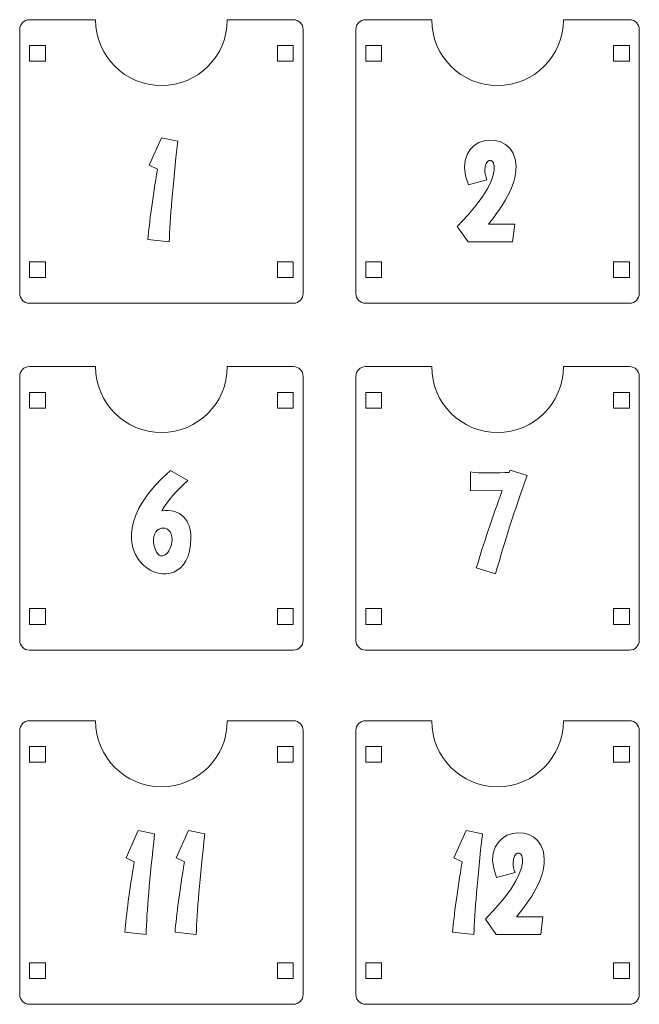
# Model space of a CAD drawing. Header units: millimetres. Extents: x -945 to 978, y -385 to 824.
# Tile 17 of 33: x 369 to 486, y 145 to 332. Entities that reach past the tile are written whole.
import ezdxf

# ---------------------------------------------------------------- set-up
doc = ezdxf.new("R2010")
doc.units = ezdxf.units.MM
doc.header["$MEASUREMENT"] = 0
doc.layers.add('Layer 1', color=7, linetype='Continuous')

msp = doc.modelspace()

# ---------------------------------------------------------------- linework, layer by layer
at = {"layer": 'Layer 1', "color": 250, "lineweight": 9}
for points, knots in [([(408.3079, 331.7084), (408.3079, 324.8048), (402.7115, 319.2084), (395.8078, 319.2084), (395.8078, 319.2084), (388.9043, 319.2084), (383.3078, 324.8048), (383.3078, 331.7084), (383.3078, 331.7084), (383.3078, 331.7084), (370.7783, 331.7084), (370.7783, 331.7084), (370.7783, 331.7084), (369.761, 331.7084), (368.9288, 330.8761), (368.9288, 329.8589), (368.9288, 329.8589), (368.9288, 329.8589), (368.9288, 279.7999), (368.9288, 279.7999), (368.9288, 279.7999), (368.9288, 278.7828), (369.761, 277.9504), (370.7783, 277.9504), (370.7783, 277.9504), (370.7783, 277.9504), (420.8375, 277.9504), (420.8375, 277.9504), (420.8375, 277.9504), (421.8548, 277.9504), (422.6869, 278.7828), (422.6869, 279.7999), (422.6869, 279.7999), (422.6869, 279.7999), (422.6869, 329.8589), (422.6869, 329.8589), (422.6869, 329.8589), (422.6869, 330.8761), (421.8548, 331.7084), (420.8375, 331.7084), (420.8375, 331.7084), (420.8375, 331.7084), (408.3079, 331.7084), (408.3079, 331.7084)], [0, 0, 0, 0, 0.08333333, 0.08333333, 0.08333333, 0.08333333, 0.16666667, 0.16666667, 0.16666667, 0.16666667, 0.25, 0.25, 0.25, 0.25, 0.33333333, 0.33333333, 0.33333333, 0.33333333, 0.41666667, 0.41666667, 0.41666667, 0.41666667, 0.5, 0.5, 0.5, 0.5, 0.58333333, 0.58333333, 0.58333333, 0.58333333, 0.66666667, 0.66666667, 0.66666667, 0.66666667, 0.75, 0.75, 0.75, 0.75, 0.83333333, 0.83333333, 0.83333333, 0.83333333, 1, 1, 1, 1]), ([(472.0661, 331.7084), (472.0661, 324.8048), (466.4697, 319.2084), (459.566, 319.2084), (459.566, 319.2084), (452.6625, 319.2084), (447.0661, 324.8048), (447.0661, 331.7084), (447.0661, 331.7084), (447.0661, 331.7084), (434.5365, 331.7084), (434.5365, 331.7084), (434.5365, 331.7084), (433.5192, 331.7084), (432.687, 330.8761), (432.687, 329.8589), (432.687, 329.8589), (432.687, 329.8589), (432.687, 279.7999), (432.687, 279.7999), (432.687, 279.7999), (432.687, 278.7828), (433.5192, 277.9504), (434.5365, 277.9504), (434.5365, 277.9504), (434.5365, 277.9504), (484.5957, 277.9504), (484.5957, 277.9504), (484.5957, 277.9504), (485.613, 277.9504), (486.4451, 278.7828), (486.4451, 279.7999), (486.4451, 279.7999), (486.4451, 279.7999), (486.4451, 329.8589), (486.4451, 329.8589), (486.4451, 329.8589), (486.4451, 330.8761), (485.613, 331.7084), (484.5957, 331.7084), (484.5957, 331.7084), (484.5957, 331.7084), (472.0661, 331.7084), (472.0661, 331.7084)], [0, 0, 0, 0, 0.08333333, 0.08333333, 0.08333333, 0.08333333, 0.16666667, 0.16666667, 0.16666667, 0.16666667, 0.25, 0.25, 0.25, 0.25, 0.33333333, 0.33333333, 0.33333333, 0.33333333, 0.41666667, 0.41666667, 0.41666667, 0.41666667, 0.5, 0.5, 0.5, 0.5, 0.58333333, 0.58333333, 0.58333333, 0.58333333, 0.66666667, 0.66666667, 0.66666667, 0.66666667, 0.75, 0.75, 0.75, 0.75, 0.83333333, 0.83333333, 0.83333333, 0.83333333, 1, 1, 1, 1]), ([(370.8079, 326.8295), (370.8079, 326.8295), (370.8079, 323.8294), (370.8079, 323.8294), (370.8079, 323.8294), (370.8079, 323.8294), (373.8078, 323.8294), (373.8078, 323.8294), (373.8078, 323.8294), (373.8078, 323.8294), (373.8078, 326.8295), (373.8078, 326.8295), (373.8078, 326.8295), (373.8078, 326.8295), (370.8079, 326.8295), (370.8079, 326.8295)], [0, 0, 0, 0, 0.2, 0.2, 0.2, 0.2, 0.4, 0.4, 0.4, 0.4, 0.6, 0.6, 0.6, 0.6, 1, 1, 1, 1]), ([(417.8078, 326.8295), (417.8078, 326.8295), (417.8078, 323.8294), (417.8078, 323.8294), (417.8078, 323.8294), (417.8078, 323.8294), (420.8079, 323.8294), (420.8079, 323.8294), (420.8079, 323.8294), (420.8079, 323.8294), (420.8079, 326.8295), (420.8079, 326.8295), (420.8079, 326.8295), (420.8079, 326.8295), (417.8078, 326.8295), (417.8078, 326.8295)], [0, 0, 0, 0, 0.2, 0.2, 0.2, 0.2, 0.4, 0.4, 0.4, 0.4, 0.6, 0.6, 0.6, 0.6, 1, 1, 1, 1]), ([(434.5661, 326.8295), (434.5661, 326.8295), (434.5661, 323.8294), (434.5661, 323.8294), (434.5661, 323.8294), (434.5661, 323.8294), (437.566, 323.8294), (437.566, 323.8294), (437.566, 323.8294), (437.566, 323.8294), (437.566, 326.8295), (437.566, 326.8295), (437.566, 326.8295), (437.566, 326.8295), (434.5661, 326.8295), (434.5661, 326.8295)], [0, 0, 0, 0, 0.2, 0.2, 0.2, 0.2, 0.4, 0.4, 0.4, 0.4, 0.6, 0.6, 0.6, 0.6, 1, 1, 1, 1]), ([(481.566, 326.8295), (481.566, 326.8295), (481.566, 323.8294), (481.566, 323.8294), (481.566, 323.8294), (481.566, 323.8294), (484.5661, 323.8294), (484.5661, 323.8294), (484.5661, 323.8294), (484.5661, 323.8294), (484.5661, 326.8295), (484.5661, 326.8295), (484.5661, 326.8295), (484.5661, 326.8295), (481.566, 326.8295), (481.566, 326.8295)], [0, 0, 0, 0, 0.2, 0.2, 0.2, 0.2, 0.4, 0.4, 0.4, 0.4, 0.6, 0.6, 0.6, 0.6, 1, 1, 1, 1]), ([(370.8079, 282.8295), (370.8079, 282.8295), (370.8079, 285.8295), (370.8079, 285.8295), (370.8079, 285.8295), (370.8079, 285.8295), (373.8078, 285.8295), (373.8078, 285.8295), (373.8078, 285.8295), (373.8078, 285.8295), (373.8078, 282.8295), (373.8078, 282.8295), (373.8078, 282.8295), (373.8078, 282.8295), (370.8079, 282.8295), (370.8079, 282.8295)], [0, 0, 0, 0, 0.2, 0.2, 0.2, 0.2, 0.4, 0.4, 0.4, 0.4, 0.6, 0.6, 0.6, 0.6, 1, 1, 1, 1]), ([(417.8078, 282.8295), (417.8078, 282.8295), (417.8078, 285.8295), (417.8078, 285.8295), (417.8078, 285.8295), (417.8078, 285.8295), (420.8079, 285.8295), (420.8079, 285.8295), (420.8079, 285.8295), (420.8079, 285.8295), (420.8079, 282.8295), (420.8079, 282.8295), (420.8079, 282.8295), (420.8079, 282.8295), (417.8078, 282.8295), (417.8078, 282.8295)], [0, 0, 0, 0, 0.2, 0.2, 0.2, 0.2, 0.4, 0.4, 0.4, 0.4, 0.6, 0.6, 0.6, 0.6, 1, 1, 1, 1]), ([(434.5661, 282.8295), (434.5661, 282.8295), (434.5661, 285.8295), (434.5661, 285.8295), (434.5661, 285.8295), (434.5661, 285.8295), (437.566, 285.8295), (437.566, 285.8295), (437.566, 285.8295), (437.566, 285.8295), (437.566, 282.8295), (437.566, 282.8295), (437.566, 282.8295), (437.566, 282.8295), (434.5661, 282.8295), (434.5661, 282.8295)], [0, 0, 0, 0, 0.2, 0.2, 0.2, 0.2, 0.4, 0.4, 0.4, 0.4, 0.6, 0.6, 0.6, 0.6, 1, 1, 1, 1]), ([(481.566, 282.8295), (481.566, 282.8295), (481.566, 285.8295), (481.566, 285.8295), (481.566, 285.8295), (481.566, 285.8295), (484.5661, 285.8295), (484.5661, 285.8295), (484.5661, 285.8295), (484.5661, 285.8295), (484.5661, 282.8295), (484.5661, 282.8295), (484.5661, 282.8295), (484.5661, 282.8295), (481.566, 282.8295), (481.566, 282.8295)], [0, 0, 0, 0, 0.2, 0.2, 0.2, 0.2, 0.4, 0.4, 0.4, 0.4, 0.6, 0.6, 0.6, 0.6, 1, 1, 1, 1]), ([(408.3079, 265.9284), (408.3079, 259.0249), (402.7115, 253.4284), (395.8078, 253.4284), (395.8078, 253.4284), (388.9043, 253.4284), (383.3078, 259.0249), (383.3078, 265.9284), (383.3078, 265.9284), (383.3078, 265.9284), (370.7783, 265.9284), (370.7783, 265.9284), (370.7783, 265.9284), (369.761, 265.9284), (368.9288, 265.0961), (368.9288, 264.0789), (368.9288, 264.0789), (368.9288, 264.0789), (368.9288, 214.0199), (368.9288, 214.0199), (368.9288, 214.0199), (368.9288, 213.0027), (369.761, 212.1704), (370.7783, 212.1704), (370.7783, 212.1704), (370.7783, 212.1704), (420.8375, 212.1704), (420.8375, 212.1704), (420.8375, 212.1704), (421.8548, 212.1704), (422.6869, 213.0027), (422.6869, 214.0199), (422.6869, 214.0199), (422.6869, 214.0199), (422.6869, 264.0789), (422.6869, 264.0789), (422.6869, 264.0789), (422.6869, 265.0961), (421.8548, 265.9284), (420.8375, 265.9284), (420.8375, 265.9284), (420.8375, 265.9284), (408.3079, 265.9284), (408.3079, 265.9284)], [0, 0, 0, 0, 0.08333333, 0.08333333, 0.08333333, 0.08333333, 0.16666667, 0.16666667, 0.16666667, 0.16666667, 0.25, 0.25, 0.25, 0.25, 0.33333333, 0.33333333, 0.33333333, 0.33333333, 0.41666667, 0.41666667, 0.41666667, 0.41666667, 0.5, 0.5, 0.5, 0.5, 0.58333333, 0.58333333, 0.58333333, 0.58333333, 0.66666667, 0.66666667, 0.66666667, 0.66666667, 0.75, 0.75, 0.75, 0.75, 0.83333333, 0.83333333, 0.83333333, 0.83333333, 1, 1, 1, 1]), ([(472.0661, 265.9284), (472.0661, 259.0249), (466.4697, 253.4284), (459.566, 253.4284), (459.566, 253.4284), (452.6625, 253.4284), (447.0661, 259.0249), (447.0661, 265.9284), (447.0661, 265.9284), (447.0661, 265.9284), (434.5365, 265.9284), (434.5365, 265.9284), (434.5365, 265.9284), (433.5192, 265.9284), (432.687, 265.0961), (432.687, 264.0789), (432.687, 264.0789), (432.687, 264.0789), (432.687, 214.0199), (432.687, 214.0199), (432.687, 214.0199), (432.687, 213.0027), (433.5192, 212.1704), (434.5365, 212.1704), (434.5365, 212.1704), (434.5365, 212.1704), (484.5957, 212.1704), (484.5957, 212.1704), (484.5957, 212.1704), (485.613, 212.1704), (486.4451, 213.0027), (486.4451, 214.0199), (486.4451, 214.0199), (486.4451, 214.0199), (486.4451, 264.0789), (486.4451, 264.0789), (486.4451, 264.0789), (486.4451, 265.0961), (485.613, 265.9284), (484.5957, 265.9284), (484.5957, 265.9284), (484.5957, 265.9284), (472.0661, 265.9284), (472.0661, 265.9284)], [0, 0, 0, 0, 0.08333333, 0.08333333, 0.08333333, 0.08333333, 0.16666667, 0.16666667, 0.16666667, 0.16666667, 0.25, 0.25, 0.25, 0.25, 0.33333333, 0.33333333, 0.33333333, 0.33333333, 0.41666667, 0.41666667, 0.41666667, 0.41666667, 0.5, 0.5, 0.5, 0.5, 0.58333333, 0.58333333, 0.58333333, 0.58333333, 0.66666667, 0.66666667, 0.66666667, 0.66666667, 0.75, 0.75, 0.75, 0.75, 0.83333333, 0.83333333, 0.83333333, 0.83333333, 1, 1, 1, 1]), ([(370.8079, 261.0495), (370.8079, 261.0495), (370.8079, 258.0494), (370.8079, 258.0494), (370.8079, 258.0494), (370.8079, 258.0494), (373.8078, 258.0494), (373.8078, 258.0494), (373.8078, 258.0494), (373.8078, 258.0494), (373.8078, 261.0495), (373.8078, 261.0495), (373.8078, 261.0495), (373.8078, 261.0495), (370.8079, 261.0495), (370.8079, 261.0495)], [0, 0, 0, 0, 0.2, 0.2, 0.2, 0.2, 0.4, 0.4, 0.4, 0.4, 0.6, 0.6, 0.6, 0.6, 1, 1, 1, 1]), ([(417.8078, 261.0495), (417.8078, 261.0495), (417.8078, 258.0494), (417.8078, 258.0494), (417.8078, 258.0494), (417.8078, 258.0494), (420.8079, 258.0494), (420.8079, 258.0494), (420.8079, 258.0494), (420.8079, 258.0494), (420.8079, 261.0495), (420.8079, 261.0495), (420.8079, 261.0495), (420.8079, 261.0495), (417.8078, 261.0495), (417.8078, 261.0495)], [0, 0, 0, 0, 0.2, 0.2, 0.2, 0.2, 0.4, 0.4, 0.4, 0.4, 0.6, 0.6, 0.6, 0.6, 1, 1, 1, 1]), ([(434.5661, 261.0495), (434.5661, 261.0495), (434.5661, 258.0494), (434.5661, 258.0494), (434.5661, 258.0494), (434.5661, 258.0494), (437.566, 258.0494), (437.566, 258.0494), (437.566, 258.0494), (437.566, 258.0494), (437.566, 261.0495), (437.566, 261.0495), (437.566, 261.0495), (437.566, 261.0495), (434.5661, 261.0495), (434.5661, 261.0495)], [0, 0, 0, 0, 0.2, 0.2, 0.2, 0.2, 0.4, 0.4, 0.4, 0.4, 0.6, 0.6, 0.6, 0.6, 1, 1, 1, 1]), ([(481.566, 261.0495), (481.566, 261.0495), (481.566, 258.0494), (481.566, 258.0494), (481.566, 258.0494), (481.566, 258.0494), (484.5661, 258.0494), (484.5661, 258.0494), (484.5661, 258.0494), (484.5661, 258.0494), (484.5661, 261.0495), (484.5661, 261.0495), (484.5661, 261.0495), (484.5661, 261.0495), (481.566, 261.0495), (481.566, 261.0495)], [0, 0, 0, 0, 0.2, 0.2, 0.2, 0.2, 0.4, 0.4, 0.4, 0.4, 0.6, 0.6, 0.6, 0.6, 1, 1, 1, 1]), ([(370.8079, 217.0495), (370.8079, 217.0495), (370.8079, 220.0494), (370.8079, 220.0494), (370.8079, 220.0494), (370.8079, 220.0494), (373.8078, 220.0494), (373.8078, 220.0494), (373.8078, 220.0494), (373.8078, 220.0494), (373.8078, 217.0495), (373.8078, 217.0495), (373.8078, 217.0495), (373.8078, 217.0495), (370.8079, 217.0495), (370.8079, 217.0495)], [0, 0, 0, 0, 0.2, 0.2, 0.2, 0.2, 0.4, 0.4, 0.4, 0.4, 0.6, 0.6, 0.6, 0.6, 1, 1, 1, 1]), ([(417.8078, 217.0495), (417.8078, 217.0495), (417.8078, 220.0494), (417.8078, 220.0494), (417.8078, 220.0494), (417.8078, 220.0494), (420.8079, 220.0494), (420.8079, 220.0494), (420.8079, 220.0494), (420.8079, 220.0494), (420.8079, 217.0495), (420.8079, 217.0495), (420.8079, 217.0495), (420.8079, 217.0495), (417.8078, 217.0495), (417.8078, 217.0495)], [0, 0, 0, 0, 0.2, 0.2, 0.2, 0.2, 0.4, 0.4, 0.4, 0.4, 0.6, 0.6, 0.6, 0.6, 1, 1, 1, 1]), ([(434.5661, 217.0495), (434.5661, 217.0495), (434.5661, 220.0494), (434.5661, 220.0494), (434.5661, 220.0494), (434.5661, 220.0494), (437.566, 220.0494), (437.566, 220.0494), (437.566, 220.0494), (437.566, 220.0494), (437.566, 217.0495), (437.566, 217.0495), (437.566, 217.0495), (437.566, 217.0495), (434.5661, 217.0495), (434.5661, 217.0495)], [0, 0, 0, 0, 0.2, 0.2, 0.2, 0.2, 0.4, 0.4, 0.4, 0.4, 0.6, 0.6, 0.6, 0.6, 1, 1, 1, 1]), ([(481.566, 217.0495), (481.566, 217.0495), (481.566, 220.0494), (481.566, 220.0494), (481.566, 220.0494), (481.566, 220.0494), (484.5661, 220.0494), (484.5661, 220.0494), (484.5661, 220.0494), (484.5661, 220.0494), (484.5661, 217.0495), (484.5661, 217.0495), (484.5661, 217.0495), (484.5661, 217.0495), (481.566, 217.0495), (481.566, 217.0495)], [0, 0, 0, 0, 0.2, 0.2, 0.2, 0.2, 0.4, 0.4, 0.4, 0.4, 0.6, 0.6, 0.6, 0.6, 1, 1, 1, 1]), ([(408.3079, 198.7817), (408.3079, 191.8782), (402.7115, 186.2817), (395.8078, 186.2817), (395.8078, 186.2817), (388.9043, 186.2817), (383.3078, 191.8782), (383.3078, 198.7817), (383.3078, 198.7817), (383.3078, 198.7817), (370.7783, 198.7817), (370.7783, 198.7817), (370.7783, 198.7817), (369.761, 198.7817), (368.9288, 197.9494), (368.9288, 196.9322), (368.9288, 196.9322), (368.9288, 196.9322), (368.9288, 146.8732), (368.9288, 146.8732), (368.9288, 146.8732), (368.9288, 145.856), (369.761, 145.0237), (370.7783, 145.0237), (370.7783, 145.0237), (370.7783, 145.0237), (420.8375, 145.0237), (420.8375, 145.0237), (420.8375, 145.0237), (421.8548, 145.0237), (422.6869, 145.856), (422.6869, 146.8732), (422.6869, 146.8732), (422.6869, 146.8732), (422.6869, 196.9322), (422.6869, 196.9322), (422.6869, 196.9322), (422.6869, 197.9494), (421.8548, 198.7817), (420.8375, 198.7817), (420.8375, 198.7817), (420.8375, 198.7817), (408.3079, 198.7817), (408.3079, 198.7817)], [0, 0, 0, 0, 0.08333333, 0.08333333, 0.08333333, 0.08333333, 0.16666667, 0.16666667, 0.16666667, 0.16666667, 0.25, 0.25, 0.25, 0.25, 0.33333333, 0.33333333, 0.33333333, 0.33333333, 0.41666667, 0.41666667, 0.41666667, 0.41666667, 0.5, 0.5, 0.5, 0.5, 0.58333333, 0.58333333, 0.58333333, 0.58333333, 0.66666667, 0.66666667, 0.66666667, 0.66666667, 0.75, 0.75, 0.75, 0.75, 0.83333333, 0.83333333, 0.83333333, 0.83333333, 1, 1, 1, 1]), ([(472.0661, 198.7817), (472.0661, 191.8782), (466.4697, 186.2817), (459.566, 186.2817), (459.566, 186.2817), (452.6625, 186.2817), (447.0661, 191.8782), (447.0661, 198.7817), (447.0661, 198.7817), (447.0661, 198.7817), (434.5365, 198.7817), (434.5365, 198.7817), (434.5365, 198.7817), (433.5192, 198.7817), (432.687, 197.9494), (432.687, 196.9322), (432.687, 196.9322), (432.687, 196.9322), (432.687, 146.8732), (432.687, 146.8732), (432.687, 146.8732), (432.687, 145.856), (433.5192, 145.0237), (434.5365, 145.0237), (434.5365, 145.0237), (434.5365, 145.0237), (484.5957, 145.0237), (484.5957, 145.0237), (484.5957, 145.0237), (485.613, 145.0237), (486.4451, 145.856), (486.4451, 146.8732), (486.4451, 146.8732), (486.4451, 146.8732), (486.4451, 196.9322), (486.4451, 196.9322), (486.4451, 196.9322), (486.4451, 197.9494), (485.613, 198.7817), (484.5957, 198.7817), (484.5957, 198.7817), (484.5957, 198.7817), (472.0661, 198.7817), (472.0661, 198.7817)], [0, 0, 0, 0, 0.08333333, 0.08333333, 0.08333333, 0.08333333, 0.16666667, 0.16666667, 0.16666667, 0.16666667, 0.25, 0.25, 0.25, 0.25, 0.33333333, 0.33333333, 0.33333333, 0.33333333, 0.41666667, 0.41666667, 0.41666667, 0.41666667, 0.5, 0.5, 0.5, 0.5, 0.58333333, 0.58333333, 0.58333333, 0.58333333, 0.66666667, 0.66666667, 0.66666667, 0.66666667, 0.75, 0.75, 0.75, 0.75, 0.83333333, 0.83333333, 0.83333333, 0.83333333, 1, 1, 1, 1]), ([(370.8079, 193.9028), (370.8079, 193.9028), (370.8079, 190.9027), (370.8079, 190.9027), (370.8079, 190.9027), (370.8079, 190.9027), (373.8078, 190.9027), (373.8078, 190.9027), (373.8078, 190.9027), (373.8078, 190.9027), (373.8078, 193.9028), (373.8078, 193.9028), (373.8078, 193.9028), (373.8078, 193.9028), (370.8079, 193.9028), (370.8079, 193.9028)], [0, 0, 0, 0, 0.2, 0.2, 0.2, 0.2, 0.4, 0.4, 0.4, 0.4, 0.6, 0.6, 0.6, 0.6, 1, 1, 1, 1]), ([(417.8078, 193.9028), (417.8078, 193.9028), (417.8078, 190.9027), (417.8078, 190.9027), (417.8078, 190.9027), (417.8078, 190.9027), (420.8079, 190.9027), (420.8079, 190.9027), (420.8079, 190.9027), (420.8079, 190.9027), (420.8079, 193.9028), (420.8079, 193.9028), (420.8079, 193.9028), (420.8079, 193.9028), (417.8078, 193.9028), (417.8078, 193.9028)], [0, 0, 0, 0, 0.2, 0.2, 0.2, 0.2, 0.4, 0.4, 0.4, 0.4, 0.6, 0.6, 0.6, 0.6, 1, 1, 1, 1]), ([(434.5661, 193.9028), (434.5661, 193.9028), (434.5661, 190.9027), (434.5661, 190.9027), (434.5661, 190.9027), (434.5661, 190.9027), (437.566, 190.9027), (437.566, 190.9027), (437.566, 190.9027), (437.566, 190.9027), (437.566, 193.9028), (437.566, 193.9028), (437.566, 193.9028), (437.566, 193.9028), (434.5661, 193.9028), (434.5661, 193.9028)], [0, 0, 0, 0, 0.2, 0.2, 0.2, 0.2, 0.4, 0.4, 0.4, 0.4, 0.6, 0.6, 0.6, 0.6, 1, 1, 1, 1]), ([(481.566, 193.9028), (481.566, 193.9028), (481.566, 190.9027), (481.566, 190.9027), (481.566, 190.9027), (481.566, 190.9027), (484.5661, 190.9027), (484.5661, 190.9027), (484.5661, 190.9027), (484.5661, 190.9027), (484.5661, 193.9028), (484.5661, 193.9028), (484.5661, 193.9028), (484.5661, 193.9028), (481.566, 193.9028), (481.566, 193.9028)], [0, 0, 0, 0, 0.2, 0.2, 0.2, 0.2, 0.4, 0.4, 0.4, 0.4, 0.6, 0.6, 0.6, 0.6, 1, 1, 1, 1]), ([(370.8079, 149.9028), (370.8079, 149.9028), (370.8079, 152.9027), (370.8079, 152.9027), (370.8079, 152.9027), (370.8079, 152.9027), (373.8078, 152.9027), (373.8078, 152.9027), (373.8078, 152.9027), (373.8078, 152.9027), (373.8078, 149.9028), (373.8078, 149.9028), (373.8078, 149.9028), (373.8078, 149.9028), (370.8079, 149.9028), (370.8079, 149.9028)], [0, 0, 0, 0, 0.2, 0.2, 0.2, 0.2, 0.4, 0.4, 0.4, 0.4, 0.6, 0.6, 0.6, 0.6, 1, 1, 1, 1]), ([(417.8078, 149.9028), (417.8078, 149.9028), (417.8078, 152.9027), (417.8078, 152.9027), (417.8078, 152.9027), (417.8078, 152.9027), (420.8079, 152.9027), (420.8079, 152.9027), (420.8079, 152.9027), (420.8079, 152.9027), (420.8079, 149.9028), (420.8079, 149.9028), (420.8079, 149.9028), (420.8079, 149.9028), (417.8078, 149.9028), (417.8078, 149.9028)], [0, 0, 0, 0, 0.2, 0.2, 0.2, 0.2, 0.4, 0.4, 0.4, 0.4, 0.6, 0.6, 0.6, 0.6, 1, 1, 1, 1]), ([(434.5661, 149.9028), (434.5661, 149.9028), (434.5661, 152.9027), (434.5661, 152.9027), (434.5661, 152.9027), (434.5661, 152.9027), (437.566, 152.9027), (437.566, 152.9027), (437.566, 152.9027), (437.566, 152.9027), (437.566, 149.9028), (437.566, 149.9028), (437.566, 149.9028), (437.566, 149.9028), (434.5661, 149.9028), (434.5661, 149.9028)], [0, 0, 0, 0, 0.2, 0.2, 0.2, 0.2, 0.4, 0.4, 0.4, 0.4, 0.6, 0.6, 0.6, 0.6, 1, 1, 1, 1]), ([(481.566, 149.9028), (481.566, 149.9028), (481.566, 152.9027), (481.566, 152.9027), (481.566, 152.9027), (481.566, 152.9027), (484.5661, 152.9027), (484.5661, 152.9027), (484.5661, 152.9027), (484.5661, 152.9027), (484.5661, 149.9028), (484.5661, 149.9028), (484.5661, 149.9028), (484.5661, 149.9028), (481.566, 149.9028), (481.566, 149.9028)], [0, 0, 0, 0, 0.2, 0.2, 0.2, 0.2, 0.4, 0.4, 0.4, 0.4, 0.6, 0.6, 0.6, 0.6, 1, 1, 1, 1])]:
    msp.add_open_spline(points, degree=3, knots=knots, dxfattribs=at)
at = {"layer": 'Layer 1', "color": 240, "lineweight": 9}
for points, knots in [([(463.0685, 303.9055), (463.1035, 300.0729), (460.5291, 296.3364), (457.8273, 292.9433), (457.8273, 292.9433), (457.8273, 292.9433), (462.8057, 292.9433), (462.8057, 292.9433), (462.8057, 292.9433), (462.8057, 292.9433), (462.4199, 289.5984), (462.4199, 289.5984), (462.4199, 289.5984), (462.4199, 289.5984), (453.9571, 289.5984), (453.9571, 289.5984), (453.9571, 289.5984), (453.9571, 289.5984), (451.9091, 292.5081), (451.9091, 292.5081), (451.9091, 292.5081), (463.6698, 304.3262), (457.1542, 307.5745), (457.1542, 303.1628), (457.1542, 303.1628), (457.1542, 302.584), (457.2815, 301.9767), (457.54, 301.3322), (457.54, 301.3322), (457.54, 301.3322), (454.0269, 300.3965), (454.0269, 300.3965), (454.0269, 300.3965), (450.0965, 310.0952), (462.9684, 311.8039), (463.0685, 303.9055)], [0, 0, 0, 0, 0.1, 0.1, 0.1, 0.1, 0.2, 0.2, 0.2, 0.2, 0.3, 0.3, 0.3, 0.3, 0.4, 0.4, 0.4, 0.4, 0.5, 0.5, 0.5, 0.5, 0.6, 0.6, 0.6, 0.6, 0.7, 0.7, 0.7, 0.7, 0.8, 0.8, 0.8, 0.8, 1, 1, 1, 1]), ([(398.9091, 308.6952), (397.9487, 300.1954), (397.411, 293.8299), (397.2961, 289.5984), (397.2961, 289.5984), (397.2961, 289.5984), (393.2576, 290.0087), (393.2576, 290.0087), (393.2576, 290.0087), (393.5284, 293.3906), (394.1318, 297.8478), (395.0594, 303.3803), (395.0594, 303.3803), (395.0594, 303.3803), (393.4998, 304.0985), (393.4998, 304.0985), (393.4998, 304.0985), (393.4998, 304.0985), (395.8063, 309.2945), (395.8063, 309.2945), (395.8063, 309.2945), (395.8063, 309.2945), (398.9091, 308.6952), (398.9091, 308.6952)], [0, 0, 0, 0, 0.14285714, 0.14285714, 0.14285714, 0.14285714, 0.28571429, 0.28571429, 0.28571429, 0.28571429, 0.42857143, 0.42857143, 0.42857143, 0.42857143, 0.57142857, 0.57142857, 0.57142857, 0.57142857, 0.71428571, 0.71428571, 0.71428571, 0.71428571, 1, 1, 1, 1]), ([(401.4006, 233.5058), (401.4006, 218.7017), (378.7981, 230.031), (397.551, 246.2494), (397.551, 246.2494), (397.551, 246.2494), (400.8219, 244.3491), (400.8219, 244.3491), (400.8219, 244.3491), (398.6426, 242.4407), (396.9968, 240.524), (395.8928, 238.6033), (395.8928, 238.6033), (399.4979, 239.1181), (401.4006, 236.7278), (401.4006, 233.5058)], [0, 0, 0, 0, 0.2, 0.2, 0.2, 0.2, 0.4, 0.4, 0.4, 0.4, 0.6, 0.6, 0.6, 0.6, 1, 1, 1, 1]), ([(465.1741, 245.2852), (462.8963, 239.0017), (460.9017, 232.7796), (459.1861, 226.6234), (459.1861, 226.6234), (459.1861, 226.6234), (455.5293, 227.7561), (455.5293, 227.7561), (455.5293, 227.7561), (456.892, 232.2913), (458.5377, 237.1875), (460.4585, 242.4491), (460.4585, 242.4491), (460.4585, 242.4491), (454.4006, 242.3506), (454.4006, 242.3506), (454.4006, 242.3506), (454.4006, 242.3506), (454.4006, 245.9583), (454.4006, 245.9583), (454.4006, 245.9583), (455.9948, 245.6773), (459.884, 245.8191), (461.7348, 245.8392), (461.7348, 245.8392), (461.7677, 245.9336), (461.8293, 246.0937), (461.9277, 246.3194), (461.9277, 246.3194), (461.9277, 246.3194), (465.1741, 245.2852), (465.1741, 245.2852)], [0, 0, 0, 0, 0.11111111, 0.11111111, 0.11111111, 0.11111111, 0.22222222, 0.22222222, 0.22222222, 0.22222222, 0.33333333, 0.33333333, 0.33333333, 0.33333333, 0.44444444, 0.44444444, 0.44444444, 0.44444444, 0.55555556, 0.55555556, 0.55555556, 0.55555556, 0.66666667, 0.66666667, 0.66666667, 0.66666667, 0.77777778, 0.77777778, 0.77777778, 0.77777778, 1, 1, 1, 1]), ([(397.7838, 233.6546), (397.3328, 236.765), (392.9538, 235.3045), (394.6657, 231.1706), (394.6657, 231.1706), (395.7385, 228.5273), (398.1305, 231.057), (397.7838, 233.6546)], [0, 0, 0, 0, 0.33333333, 0.33333333, 0.33333333, 0.33333333, 1, 1, 1, 1]), ([(468.4183, 172.5712), (468.4533, 168.7386), (465.8789, 165.0021), (463.1771, 161.609), (463.1771, 161.609), (463.1771, 161.609), (468.1555, 161.609), (468.1555, 161.609), (468.1555, 161.609), (468.1555, 161.609), (467.7697, 158.2641), (467.7697, 158.2641), (467.7697, 158.2641), (467.7697, 158.2641), (459.3069, 158.2641), (459.3069, 158.2641), (459.3069, 158.2641), (459.3069, 158.2641), (457.2589, 161.1738), (457.2589, 161.1738), (457.2589, 161.1738), (469.0196, 172.9919), (462.504, 176.2402), (462.504, 171.8285), (462.504, 171.8285), (462.504, 171.2497), (462.6313, 170.6424), (462.8898, 169.9979), (462.8898, 169.9979), (462.8898, 169.9979), (459.3766, 169.0622), (459.3766, 169.0622), (459.3766, 169.0622), (455.4463, 178.7609), (468.3182, 180.4697), (468.4183, 172.5712)], [0, 0, 0, 0, 0.1, 0.1, 0.1, 0.1, 0.2, 0.2, 0.2, 0.2, 0.3, 0.3, 0.3, 0.3, 0.4, 0.4, 0.4, 0.4, 0.5, 0.5, 0.5, 0.5, 0.6, 0.6, 0.6, 0.6, 0.7, 0.7, 0.7, 0.7, 0.8, 0.8, 0.8, 0.8, 1, 1, 1, 1]), ([(394.5201, 177.3609), (393.5597, 168.8611), (393.022, 162.4956), (392.9071, 158.2641), (392.9071, 158.2641), (392.9071, 158.2641), (388.8686, 158.6744), (388.8686, 158.6744), (388.8686, 158.6744), (389.1394, 162.0563), (389.7426, 166.5136), (390.6702, 172.046), (390.6702, 172.046), (390.6702, 172.046), (389.1106, 172.7642), (389.1106, 172.7642), (389.1106, 172.7642), (389.1106, 172.7642), (391.4171, 177.9602), (391.4171, 177.9602), (391.4171, 177.9602), (391.4171, 177.9602), (394.5201, 177.3609), (394.5201, 177.3609)], [0, 0, 0, 0, 0.14285714, 0.14285714, 0.14285714, 0.14285714, 0.28571429, 0.28571429, 0.28571429, 0.28571429, 0.42857143, 0.42857143, 0.42857143, 0.42857143, 0.57142857, 0.57142857, 0.57142857, 0.57142857, 0.71428571, 0.71428571, 0.71428571, 0.71428571, 1, 1, 1, 1]), ([(404.0405, 177.3609), (403.0801, 168.8611), (402.5424, 162.4956), (402.4275, 158.2641), (402.4275, 158.2641), (402.4275, 158.2641), (398.389, 158.6744), (398.389, 158.6744), (398.389, 158.6744), (398.6598, 162.0563), (399.2632, 166.5136), (400.1908, 172.046), (400.1908, 172.046), (400.1908, 172.046), (398.6312, 172.7642), (398.6312, 172.7642), (398.6312, 172.7642), (398.6312, 172.7642), (400.9377, 177.9602), (400.9377, 177.9602), (400.9377, 177.9602), (400.9377, 177.9602), (404.0405, 177.3609), (404.0405, 177.3609)], [0, 0, 0, 0, 0.14285714, 0.14285714, 0.14285714, 0.14285714, 0.28571429, 0.28571429, 0.28571429, 0.28571429, 0.42857143, 0.42857143, 0.42857143, 0.42857143, 0.57142857, 0.57142857, 0.57142857, 0.57142857, 0.71428571, 0.71428571, 0.71428571, 0.71428571, 1, 1, 1, 1]), ([(456.6921, 177.3609), (455.7317, 168.8611), (455.194, 162.4956), (455.0791, 158.2641), (455.0791, 158.2641), (455.0791, 158.2641), (451.0406, 158.6744), (451.0406, 158.6744), (451.0406, 158.6744), (451.3114, 162.0563), (451.9146, 166.5136), (452.8422, 172.046), (452.8422, 172.046), (452.8422, 172.046), (451.2826, 172.7642), (451.2826, 172.7642), (451.2826, 172.7642), (451.2826, 172.7642), (453.5891, 177.9602), (453.5891, 177.9602), (453.5891, 177.9602), (453.5891, 177.9602), (456.6921, 177.3609), (456.6921, 177.3609)], [0, 0, 0, 0, 0.14285714, 0.14285714, 0.14285714, 0.14285714, 0.28571429, 0.28571429, 0.28571429, 0.28571429, 0.42857143, 0.42857143, 0.42857143, 0.42857143, 0.57142857, 0.57142857, 0.57142857, 0.57142857, 0.71428571, 0.71428571, 0.71428571, 0.71428571, 1, 1, 1, 1])]:
    msp.add_open_spline(points, degree=3, knots=knots, dxfattribs=at)

doc.saveas('drawing.dxf')
